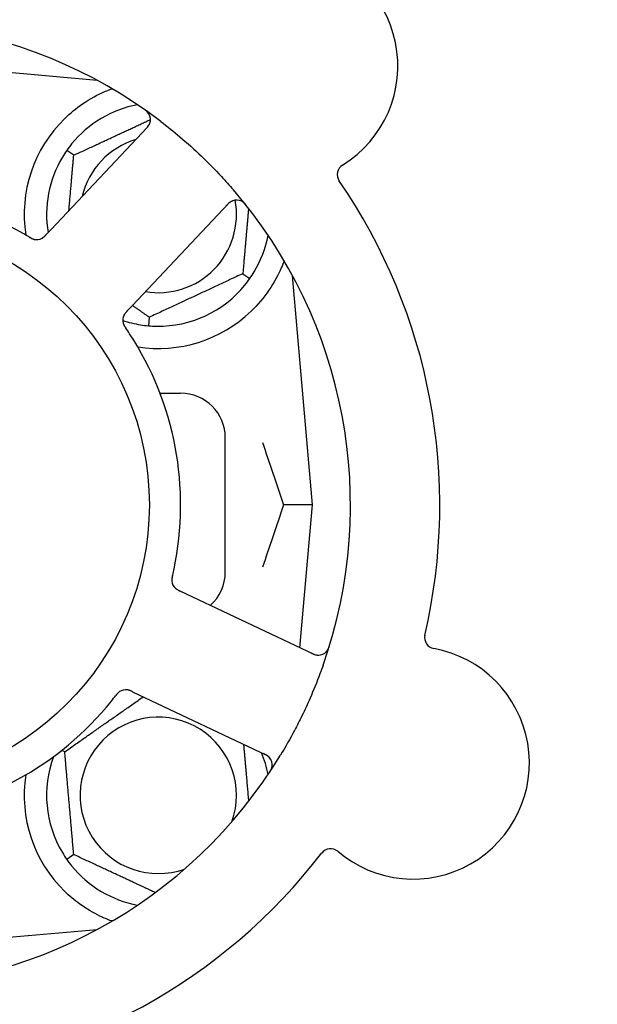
# Model space of a CAD drawing. Header units: inches. Extents: x 18 to 846, y -44 to 561.
# Tile 12 of 256: x 84.94 to 86.56, y 147.37 to 150.13. Entities that reach past the tile are written whole.
import ezdxf

# ---------------------------------------------------------------- set-up
doc = ezdxf.new("R2010")
doc.units = ezdxf.units.IN
doc.header["$LTSCALE"] = 24
doc.header["$MEASUREMENT"] = 0
doc.layers.add('Dimension (ANSI)', color=7, linetype='Continuous', lineweight=25)
doc.layers.add('Visible (ANSI)', color=7, linetype='Continuous', lineweight=30)
doc.styles.add('Note Text (ANSI)', font='tahoma.ttf')
doc.dimstyles.new('SB Fraction-16 (ANSI)', dxfattribs={"dimscale": 24, "dimtxt": 0.125, "dimasz": 0.098425, "dimexe": 0.125, "dimexo": 0.0625, "dimgap": 0.031496, "dimtad": 0, "dimtih": 1, "dimtoh": 1, "dimdec": 4, "dimrnd": 1e-08, "dimzin": 0, "dimdsep": 46, "dimlunit": 5, "dimtxsty": 'Note Text (ANSI)', "dimcen": 0.09, "dimdle": 0.393701, "dimclrd": 256, "dimclre": 256, "dimclrt": 256, "dimadec": 0, "dimazin": 3, "dimtfac": 0.96, "dimtofl": 0, "dimtmove": 0, "dimatfit": 3, "dimfxl": 1, "dimfrac": 2, "dimtolj": 1, "dimtzin": 12, "dimlwd": -1, "dimlwe": -1, "dimarcsym": 0})

# ---------------------------------------------------------------- blocks, each defined once
blk = doc.blocks.new('*D15')
at = {"layer": 'Defpoints', "color": 0, "transparency": 16777216}
for p in [(121.8191, 380.5815), (46.5863, 92.8698), (88.6941, 92.8698)]:
    blk.add_point(p, dxfattribs=at)
at = {"layer": 'Dimension (ANSI)', "transparency": 16777216}
for p, q in [((120.3191, 380.5815), (43.5863, 380.5815)), ((46.5863, 378.2193), (46.5863, 242.3754)), ((46.5863, 95.232), (46.5863, 237.0759)), ((87.1941, 92.8698), (43.5863, 92.8698))]:
    blk.add_line(p, q, dxfattribs=at)
for points in [[(46.1926, 378.2193), (46.98, 378.2193), (46.5863, 380.5815)], [(46.1926, 95.232), (46.98, 95.232), (46.5863, 92.8698)]]:
    blk.add_solid(points, dxfattribs=at)
at = {"layer": 'Dimension (ANSI)', "transparency": 16777216, "insert": (37.4463, 241.6195), "char_height": 3, "attachment_point": 1, "style": 'Note Text (ANSI)'}
blk.add_mtext('\\A1;287 11/16', dxfattribs=at)

msp = doc.modelspace()

# ---------------------------------------------------------------- linework, layer by layer
at = {"layer": 'Visible (ANSI)'}
for p, q in [((85.15685, 149.95749), (84.51486, 150.01366)), ((85.15361, 149.95778), (85.15361, 149.95924)), ((85.2971, 149.82655), (85.02748, 149.54061)), ((85.09089, 149.74799), (85.07138, 149.76165)), ((85.25412, 149.32691), (85.52374, 149.61285)), ((85.02748, 149.54061), (85.01383, 149.52613)), ((85.56383, 149.41683), (85.58335, 149.40317)), ((85.75861, 148.76991), (85.70244, 149.41189)), ((85.24049, 149.31245), (85.25412, 149.32691)), ((85.3022, 149.29483), (85.30013, 149.2711)), ((85.33215, 149.08241), (85.38986, 149.08241)), ((85.51486, 148.58241), (85.51486, 148.95741)), ((85.75861, 148.76991), (85.67714, 148.76991)), ((85.72366, 148.37038), (85.75861, 148.76991)), ((85.40625, 148.52053), (85.38826, 148.52904)), ((85.76151, 148.35248), (85.40625, 148.52053)), ((85.25508, 148.24745), (85.27304, 148.23895)), ((85.27304, 148.23895), (85.62831, 148.07089)), ((85.06573, 148.07941), (85.05731, 148.08334)), ((85.09089, 147.79183), (85.07138, 147.77817)), ((84.51486, 147.52616), (85.15685, 147.58233)), ((85.15361, 147.58058), (85.15361, 147.58204))]:
    msp.add_line(p, q, dxfattribs=at)
msp.add_circle((84.51486, 148.76991), 0.7875, dxfattribs=at)
for centre, radius, start, end in [((85.67254, 149.99769), 0.325, 301.56477, 151.80207), ((84.51486, 148.76991), 1.35, 52.62287, 112.74397), ((85.32736, 149.58241), 0.3125, 100.71622, 140.84193), ((85.27436, 149.84799), 0.03125, 316.68342, 54.83549), ((85.32736, 149.58241), 0.375, 134.27762, 188.78707), ((85.32736, 149.58241), 0.21875, 106.71618, 166.65066), ((85.32736, 149.58241), 0.3125, 149.15807, 189.35248), ((85.85902, 149.69415), 0.03125, 121.56477, 214.51231), ((84.51486, 148.76991), 1.6, 346.81714, 34.5497), ((84.51486, 148.76991), 1.35, 340.62287, 40.74397), ((84.51486, 148.76991), 0.875, 60.19111, 105.17573), ((85.32736, 149.58241), 0.21875, 260.57954, 10.53406), ((85.54648, 149.59141), 0.03125, 38.53135, 136.68342), ((84.98714, 149.54337), 0.03125, 257.46904, 299.46837), ((85.32736, 149.58241), 0.3125, 329.15807, 349.28378), ((85.32736, 149.58241), 0.3125, 269.15807, 320.84193), ((85.25925, 149.2868), 0.03125, 154.67765, 196.13682), ((85.32736, 149.58241), 0.375, 261.21293, 313.75453), ((85.32736, 149.58241), 0.3125, 251.46237, 260.84193), ((84.51486, 148.76991), 0.875, 348.19111, 33.17573), ((85.38986, 148.95741), 0.125, 0, 90), ((85.38986, 148.58241), 0.125, 311.64189, 0), ((85.39641, 148.55976), 0.03125, 185.46904, 227.46837), ((86.10337, 148.39892), 0.03125, 166.85452, 259.80207), ((85.77488, 148.38072), 0.03125, 244.68342, 342.83549), ((86.04029, 148.0483), 0.325, 229.56477, 79.80207), ((85.23648, 148.22168), 0.03125, 82.67765, 124.13682), ((84.51486, 148.76991), 0.875, 276.19111, 321.17573), ((85.32736, 147.95741), 0.21875, 340.34111, 289.65889), ((84.51486, 148.76991), 1.35, 268.62287, 328.74397), ((85.32736, 147.95741), 0.3125, 159.72028, 210.84193), ((85.32736, 147.95741), 0.3125, 10.71622, 22.42184), ((85.61495, 148.04264), 0.03125, 326.53135, 64.68342), ((85.32736, 147.95741), 0.375, 171.21293, 225.72238), ((85.80923, 147.77715), 0.03125, 49.56477, 142.51231), ((84.51486, 148.76991), 1.6, 274.81714, 322.5497), ((85.32736, 147.95741), 0.3125, 219.15807, 259.28378)]:
    msp.add_arc(centre, radius, start, end, dxfattribs=at)
for points, knots in [([(85.06556, 149.8509), (85.0807, 149.86566), (85.09765, 149.87958), (85.13666, 149.90635), (85.15907, 149.91825), (85.1848, 149.9293), (85.19051, 149.9316), (85.19626, 149.93375)], [0.55181372, 0.55181372, 0.55181372, 0.55181372, 0.71000954, 0.71000954, 0.90366002, 0.90366002, 0.95550669, 0.95550669, 0.95550669, 0.95550669]), ([(85.30168, 149.86317), (85.30154, 149.86342), (85.30135, 149.86373), (85.30071, 149.86474), (85.30018, 149.86551), (85.29888, 149.86716), (85.29806, 149.86812), (85.29651, 149.86968), (85.29601, 149.87017), (85.29471, 149.87136), (85.29388, 149.87208), (85.29208, 149.87357), (85.29108, 149.87434), (85.28951, 149.87551), (85.28891, 149.87595), (85.28773, 149.87679), (85.28714, 149.87719), (85.28655, 149.87761)], [0.051298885, 0.051298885, 0.051298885, 0.051298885, 0.057269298, 0.057269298, 0.069785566, 0.069785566, 0.083632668, 0.083632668, 0.089458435, 0.089458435, 0.09782017, 0.09782017, 0.107290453, 0.107290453, 0.113094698, 0.113094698, 0.118968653, 0.118968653, 0.118968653, 0.118968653]), ([(85.33439, 149.8427), (85.35261, 149.82878), (85.37036, 149.81448), (85.40823, 149.78239), (85.42843, 149.76421), (85.46734, 149.72698), (85.48586, 149.70819), (85.5153, 149.6765), (85.52659, 149.66389), (85.53767, 149.65103)], [-0.73117336, -0.73117336, -0.73117336, -0.73117336, -0.55242948, -0.55242948, -0.34016147, -0.34016147, -0.13232742, -0.13232742, 0, 0, 0, 0]), ([(85.29154, 149.82065), (85.29218, 149.82134), (85.29284, 149.82203), (85.29534, 149.82473), (85.29713, 149.82679), (85.2999, 149.83041), (85.30097, 149.83203), (85.30255, 149.8348), (85.30318, 149.83611), (85.30401, 149.83823), (85.30429, 149.83904), (85.30454, 149.8399), (85.3046, 149.84009), (85.30464, 149.84025)], [0, 0, 0, 0, 0.007248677, 0.007248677, 0.028564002, 0.028564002, 0.04748221, 0.04748221, 0.065361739, 0.065361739, 0.076705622, 0.076705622, 0.079955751, 0.079955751, 0.079955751, 0.079955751]), ([(85.53688, 149.62116), (85.5366, 149.62106), (85.53625, 149.62093), (85.53458, 149.62029), (85.533, 149.61953), (85.53027, 149.61791), (85.52902, 149.61706), (85.52597, 149.61467), (85.52414, 149.61304), (85.52161, 149.61054), (85.52087, 149.60979), (85.51948, 149.60834), (85.51882, 149.60764), (85.51817, 149.60694)], [0.058736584, 0.058736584, 0.058736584, 0.058736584, 0.064782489, 0.064782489, 0.086145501, 0.086145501, 0.103238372, 0.103238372, 0.123434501, 0.123434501, 0.131598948, 0.131598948, 0.13893919, 0.13893919, 0.13893919, 0.13893919]), ([(85.57531, 149.60534), (85.57492, 149.60583), (85.57454, 149.60632), (85.57349, 149.60763), (85.57281, 149.60846), (85.57151, 149.60998), (85.5709, 149.61067), (85.5693, 149.61242), (85.56826, 149.61346), (85.56639, 149.6152), (85.56553, 149.61593), (85.56401, 149.61712), (85.56334, 149.61761), (85.56195, 149.61852), (85.56126, 149.61892), (85.56047, 149.61935), (85.5603, 149.61944), (85.56016, 149.61951)], [0, 0, 0, 0, 0.005149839, 0.005149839, 0.013554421, 0.013554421, 0.020527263, 0.020527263, 0.031641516, 0.031641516, 0.041623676, 0.041623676, 0.051235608, 0.051235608, 0.063734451, 0.063734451, 0.067355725, 0.067355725, 0.067355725, 0.067355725]), ([(84.96579, 149.51977), (84.96538, 149.52002), (84.96494, 149.52028), (84.96447, 149.52056), (84.96027, 149.52308), (84.9545, 149.52646), (84.94983, 149.52914)], [0.48080563, 0.48080563, 0.48080563, 0.48080563, 0.5329828, 0.5329828, 0.5329828, 1, 1, 1, 1]), ([(84.96582, 149.51975), (84.96608, 149.5196), (84.96633, 149.51944), (84.96703, 149.51903), (84.96747, 149.51876), (84.96883, 149.51796), (84.96978, 149.51741), (84.97178, 149.51631), (84.97284, 149.51576), (84.97497, 149.51474), (84.976, 149.5143), (84.97807, 149.5135), (84.97903, 149.51321), (84.98023, 149.5129), (84.98056, 149.51282), (84.98081, 149.51277)], [0.001596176, 0.001596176, 0.001596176, 0.001596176, 0.00393777, 0.00393777, 0.007842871, 0.007842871, 0.016055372, 0.016055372, 0.025513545, 0.025513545, 0.037191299, 0.037191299, 0.054193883, 0.054193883, 0.061558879, 0.061558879, 0.061558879, 0.061558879]), ([(84.96582, 149.51975), (84.96629, 149.51947), (84.96676, 149.51919), (84.96769, 149.51863), (84.96816, 149.51835), (84.96972, 149.51743), (84.97083, 149.5168), (84.97266, 149.51582), (84.97342, 149.51544), (84.97518, 149.5146), (84.97611, 149.51421), (84.9778, 149.51358), (84.97857, 149.51334), (84.97981, 149.51299), (84.98033, 149.51287), (84.98064, 149.5128), (84.98069, 149.51279), (84.9807, 149.51279), (84.9807, 149.51279), (84.9807, 149.51279)], [0, 0, 0, 0, 0.004180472, 0.004180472, 0.008305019, 0.008305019, 0.018114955, 0.018114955, 0.025612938, 0.025612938, 0.036850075, 0.036850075, 0.047489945, 0.047489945, 0.056089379, 0.056089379, 0.05828692, 0.05828692, 0.058652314, 0.058652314, 0.058652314, 0.058652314]), ([(85.00139, 149.51556), (85.00147, 149.5156), (85.00156, 149.51565), (85.00183, 149.51579), (85.00202, 149.5159), (85.00289, 149.5164), (85.00369, 149.5169), (85.00554, 149.51821), (85.00666, 149.51909), (85.00885, 149.52104), (85.00993, 149.52208), (85.01146, 149.52364), (85.01194, 149.52413), (85.01265, 149.52487), (85.01288, 149.52512), (85.01335, 149.52562), (85.01358, 149.52586), (85.0138, 149.5261)], [0.038929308, 0.038929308, 0.038929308, 0.038929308, 0.040726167, 0.040726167, 0.043941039, 0.043941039, 0.054249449, 0.054249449, 0.066768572, 0.066768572, 0.07820649, 0.07820649, 0.083402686, 0.083402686, 0.086046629, 0.086046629, 0.08863019, 0.08863019, 0.08863019, 0.08863019]), ([(85.0021, 149.51594), (85.0021, 149.51594), (85.00211, 149.51594), (85.00217, 149.51597), (85.00237, 149.51608), (85.00297, 149.51642), (85.00343, 149.51671), (85.00445, 149.51737), (85.005, 149.51776), (85.00568, 149.51827), (85.00585, 149.5184), (85.0071, 149.51939), (85.00846, 149.52061), (85.01055, 149.52269), (85.01116, 149.52332), (85.01212, 149.52431), (85.01244, 149.52466), (85.01311, 149.52537), (85.01346, 149.52574), (85.0138, 149.5261)], [0.028019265, 0.028019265, 0.028019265, 0.028019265, 0.028672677, 0.028672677, 0.033062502, 0.033062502, 0.040781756, 0.040781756, 0.051074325, 0.051074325, 0.054504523, 0.054504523, 0.075062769, 0.075062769, 0.083066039, 0.083066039, 0.087153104, 0.087153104, 0.091266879, 0.091266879, 0.091266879, 0.091266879]), ([(85.67925, 149.45299), (85.67684, 149.44638), (85.67423, 149.43975), (85.66294, 149.41365), (85.65123, 149.39162), (85.62225, 149.34935), (85.60503, 149.3291), (85.5867, 149.31154)], [1.38940877, 1.38940877, 1.38940877, 1.38940877, 1.45134152, 1.45134152, 1.64787025, 1.64787025, 1.84130789, 1.84130789, 1.84130789, 1.84130789]), ([(85.24046, 149.31242), (85.24026, 149.3122), (85.24005, 149.31199), (85.23893, 149.3108), (85.23799, 149.30979), (85.23609, 149.30764), (85.23512, 149.30647), (85.23349, 149.30431), (85.2328, 149.3033), (85.23162, 149.30136), (85.23112, 149.30039), (85.23073, 149.29956), (85.23068, 149.29944), (85.23063, 149.29934)], [0, 0, 0, 0, 0.002309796, 0.002309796, 0.012623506, 0.012623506, 0.024338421, 0.024338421, 0.035397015, 0.035397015, 0.047442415, 0.047442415, 0.049661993, 0.049661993, 0.049661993, 0.049661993]), ([(85.24049, 149.31245), (85.24013, 149.31207), (85.23976, 149.31168), (85.23906, 149.31093), (85.23871, 149.31056), (85.23794, 149.30972), (85.23752, 149.30926), (85.23603, 149.3076), (85.2351, 149.30651), (85.23373, 149.30474), (85.23317, 149.30394), (85.23223, 149.30246), (85.23184, 149.30179), (85.23125, 149.30067), (85.231, 149.30016), (85.23086, 149.29986), (85.23084, 149.29982), (85.23084, 149.29982), (85.23084, 149.29982), (85.23084, 149.29982)], [0, 0, 0, 0, 0.004355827, 0.004355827, 0.0086878, 0.0086878, 0.014307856, 0.014307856, 0.029588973, 0.029588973, 0.043844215, 0.043844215, 0.054171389, 0.054171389, 0.061954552, 0.061954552, 0.063871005, 0.063871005, 0.063878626, 0.063878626, 0.063878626, 0.063878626]), ([(85.22903, 149.27884), (85.22909, 149.27861), (85.22918, 149.27833), (85.22944, 149.27748), (85.22965, 149.27688), (85.23014, 149.27563), (85.23042, 149.27498), (85.23102, 149.2737), (85.23133, 149.27308), (85.23213, 149.27161), (85.23264, 149.27071), (85.23343, 149.26941), (85.23367, 149.26903), (85.23457, 149.26762), (85.23525, 149.26658), (85.23616, 149.26525), (85.23639, 149.26491), (85.23671, 149.26444), (85.23681, 149.26429), (85.23691, 149.26415)], [0.044252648, 0.044252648, 0.044252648, 0.044252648, 0.050671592, 0.050671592, 0.061250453, 0.061250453, 0.071050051, 0.071050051, 0.078610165, 0.078610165, 0.087196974, 0.087196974, 0.090753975, 0.090753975, 0.100050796, 0.100050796, 0.103147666, 0.103147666, 0.104517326, 0.104517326, 0.104517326, 0.104517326]), ([(85.22913, 149.27848), (85.22913, 149.27848), (85.22914, 149.27845), (85.22917, 149.27831), (85.22921, 149.27818), (85.22934, 149.27775), (85.22945, 149.2774), (85.22986, 149.27624), (85.2302, 149.27537), (85.23105, 149.27356), (85.23152, 149.27262), (85.23273, 149.27049), (85.23349, 149.26925), (85.23503, 149.26689), (85.23582, 149.26574), (85.23669, 149.26446), (85.2368, 149.2643), (85.23691, 149.26415)], [0.030853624, 0.030853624, 0.030853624, 0.030853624, 0.032941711, 0.032941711, 0.036385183, 0.036385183, 0.042347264, 0.042347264, 0.055267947, 0.055267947, 0.065838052, 0.065838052, 0.077516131, 0.077516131, 0.087897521, 0.087897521, 0.089364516, 0.089364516, 0.089364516, 0.089364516]), ([(85.36737, 148.57277), (85.36747, 148.57324), (85.36759, 148.57374), (85.36771, 148.57427), (85.36881, 148.57904), (85.37024, 148.58558), (85.37134, 148.59084)], [0.48080563, 0.48080563, 0.48080563, 0.48080563, 0.5329828, 0.5329828, 0.5329828, 1, 1, 1, 1]), ([(85.36736, 148.57274), (85.36723, 148.5722), (85.36711, 148.57167), (85.36687, 148.57061), (85.36675, 148.57008), (85.36635, 148.5683), (85.3661, 148.56706), (85.36573, 148.56501), (85.3656, 148.56417), (85.36535, 148.56225), (85.36527, 148.56123), (85.36519, 148.55944), (85.3652, 148.55863), (85.36525, 148.55734), (85.3653, 148.55681), (85.36533, 148.55649), (85.36533, 148.55645), (85.36533, 148.55643), (85.36533, 148.55643), (85.36533, 148.55643)], [0, 0, 0, 0, 0.004180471, 0.004180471, 0.008305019, 0.008305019, 0.018114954, 0.018114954, 0.025612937, 0.025612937, 0.036850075, 0.036850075, 0.047489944, 0.047489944, 0.05608938, 0.05608938, 0.05828692, 0.05828692, 0.058652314, 0.058652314, 0.058652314, 0.058652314]), ([(85.36736, 148.57274), (85.36729, 148.57244), (85.36722, 148.57215), (85.36704, 148.57136), (85.36693, 148.57087), (85.36658, 148.56932), (85.36636, 148.56825), (85.36593, 148.56601), (85.36573, 148.56483), (85.36541, 148.56248), (85.36532, 148.56137), (85.3652, 148.55916), (85.36522, 148.55816), (85.36529, 148.55692), (85.36532, 148.55658), (85.36535, 148.55632)], [0.001596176, 0.001596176, 0.001596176, 0.001596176, 0.003937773, 0.003937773, 0.007842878, 0.007842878, 0.016055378, 0.016055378, 0.025513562, 0.025513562, 0.03719134, 0.03719134, 0.0541939, 0.0541939, 0.061558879, 0.061558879, 0.061558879, 0.061558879]), ([(85.37436, 148.53761), (85.37442, 148.53755), (85.3745, 148.53748), (85.37472, 148.53727), (85.37488, 148.53712), (85.37563, 148.53644), (85.37635, 148.53584), (85.37816, 148.53448), (85.37935, 148.53369), (85.38187, 148.53221), (85.38321, 148.5315), (85.38516, 148.53053), (85.38577, 148.53023), (85.3867, 148.52978), (85.38701, 148.52964), (85.38762, 148.52935), (85.38792, 148.5292), (85.38822, 148.52906)], [0.038929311, 0.038929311, 0.038929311, 0.038929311, 0.040726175, 0.040726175, 0.043941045, 0.043941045, 0.054249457, 0.054249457, 0.066768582, 0.066768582, 0.078206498, 0.078206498, 0.083402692, 0.083402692, 0.086046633, 0.086046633, 0.088630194, 0.088630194, 0.088630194, 0.088630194]), ([(85.37494, 148.53705), (85.37494, 148.53705), (85.37494, 148.53704), (85.375, 148.537), (85.37516, 148.53684), (85.37567, 148.53638), (85.37608, 148.53603), (85.37703, 148.53526), (85.37757, 148.53486), (85.37827, 148.53437), (85.37845, 148.53425), (85.37977, 148.53337), (85.38135, 148.53245), (85.38398, 148.5311), (85.38476, 148.53072), (85.386, 148.53012), (85.38643, 148.52991), (85.38731, 148.52949), (85.38777, 148.52927), (85.38822, 148.52906)], [0.028019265, 0.028019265, 0.028019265, 0.028019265, 0.028672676, 0.028672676, 0.033062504, 0.033062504, 0.040781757, 0.040781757, 0.051074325, 0.051074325, 0.054504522, 0.054504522, 0.07506277, 0.07506277, 0.083066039, 0.083066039, 0.087153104, 0.087153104, 0.091266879, 0.091266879, 0.091266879, 0.091266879]), ([(85.75418, 148.35594), (85.75503, 148.35554), (85.75589, 148.35513), (85.75924, 148.35359), (85.76175, 148.35252), (85.76604, 148.35101), (85.76792, 148.35049), (85.77105, 148.34984), (85.77248, 148.34965), (85.77476, 148.34951), (85.77561, 148.3495), (85.77651, 148.34952), (85.7767, 148.34953), (85.77687, 148.34954)], [0, 0, 0, 0, 0.007248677, 0.007248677, 0.028564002, 0.028564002, 0.047482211, 0.047482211, 0.06536174, 0.06536174, 0.076705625, 0.076705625, 0.079955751, 0.079955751, 0.079955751, 0.079955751]), ([(85.79775, 148.35944), (85.79794, 148.35965), (85.79818, 148.35992), (85.79895, 148.36084), (85.79951, 148.36159), (85.80068, 148.36333), (85.80134, 148.36441), (85.80235, 148.36636), (85.80266, 148.36699), (85.80339, 148.36859), (85.80382, 148.36961), (85.80468, 148.37178), (85.80511, 148.37297), (85.80573, 148.37483), (85.80596, 148.37553), (85.80639, 148.37692), (85.8066, 148.37759), (85.80681, 148.37828)], [0.051298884, 0.051298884, 0.051298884, 0.051298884, 0.057269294, 0.057269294, 0.069785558, 0.069785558, 0.083632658, 0.083632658, 0.089458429, 0.089458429, 0.097820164, 0.097820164, 0.107290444, 0.107290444, 0.113094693, 0.113094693, 0.118968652, 0.118968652, 0.118968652, 0.118968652]), ([(85.78839, 148.322), (85.7855, 148.31379), (85.78253, 148.3056), (85.77086, 148.27435), (85.76169, 148.25171), (85.74465, 148.21273), (85.73709, 148.19635), (85.72249, 148.16629), (85.71555, 148.15259), (85.69597, 148.11555), (85.68285, 148.0924), (85.66892, 148.06944)], [-0.73117437, -0.73117437, -0.73117437, -0.73117437, -0.66329539, -0.66329539, -0.47009836, -0.47009836, -0.32966499, -0.32966499, -0.20932583, -0.20932583, 0, 0, 0, 0]), ([(85.21957, 148.24796), (85.21938, 148.24783), (85.21913, 148.24766), (85.21841, 148.24715), (85.2179, 148.24677), (85.21686, 148.24592), (85.21633, 148.24545), (85.2153, 148.24448), (85.21481, 148.244), (85.21365, 148.24278), (85.21296, 148.24202), (85.21197, 148.24086), (85.21168, 148.24051), (85.21061, 148.23923), (85.20984, 148.23826), (85.20885, 148.23698), (85.2086, 148.23666), (85.20825, 148.23621), (85.20814, 148.23607), (85.20803, 148.23593)], [0.044252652, 0.044252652, 0.044252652, 0.044252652, 0.050671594, 0.050671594, 0.061250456, 0.061250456, 0.071050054, 0.071050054, 0.078610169, 0.078610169, 0.087196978, 0.087196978, 0.090753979, 0.090753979, 0.100050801, 0.100050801, 0.10314767, 0.10314767, 0.10451733, 0.10451733, 0.10451733, 0.10451733]), ([(85.21926, 148.24776), (85.21926, 148.24776), (85.21923, 148.24774), (85.21912, 148.24766), (85.219, 148.24759), (85.21863, 148.24733), (85.21834, 148.24712), (85.21736, 148.24637), (85.21664, 148.24578), (85.21517, 148.24441), (85.21443, 148.24367), (85.21278, 148.24187), (85.21184, 148.24076), (85.21006, 148.23856), (85.20921, 148.23746), (85.20827, 148.23623), (85.20815, 148.23608), (85.20803, 148.23593)], [0.030853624, 0.030853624, 0.030853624, 0.030853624, 0.032941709, 0.032941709, 0.03638518, 0.03638518, 0.042347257, 0.042347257, 0.055267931, 0.055267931, 0.065838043, 0.065838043, 0.077516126, 0.077516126, 0.087897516, 0.087897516, 0.089364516, 0.089364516, 0.089364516, 0.089364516]), ([(85.25504, 148.24747), (85.25477, 148.24759), (85.25451, 148.24772), (85.25303, 148.24842), (85.25178, 148.249), (85.24914, 148.25015), (85.24773, 148.25071), (85.24518, 148.2516), (85.244, 148.25194), (85.2418, 148.25246), (85.24072, 148.25263), (85.23981, 148.25275), (85.23967, 148.25276), (85.23956, 148.25278)], [0, 0, 0, 0, 0.002309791, 0.002309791, 0.012623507, 0.012623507, 0.024338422, 0.024338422, 0.035397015, 0.035397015, 0.047442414, 0.047442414, 0.049661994, 0.049661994, 0.049661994, 0.049661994]), ([(85.25508, 148.24745), (85.2546, 148.24767), (85.25412, 148.2479), (85.25319, 148.24834), (85.25273, 148.24856), (85.2517, 148.24903), (85.25113, 148.24929), (85.24909, 148.2502), (85.24777, 148.25074), (85.24566, 148.25149), (85.24473, 148.25178), (85.24302, 148.25222), (85.24227, 148.25238), (85.24102, 148.2526), (85.24046, 148.25268), (85.24013, 148.25272), (85.24009, 148.25272), (85.24009, 148.25272), (85.24009, 148.25272), (85.24009, 148.25272)], [0, 0, 0, 0, 0.004355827, 0.004355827, 0.008687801, 0.008687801, 0.014307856, 0.014307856, 0.029588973, 0.029588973, 0.043844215, 0.043844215, 0.054171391, 0.054171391, 0.061954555, 0.061954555, 0.063871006, 0.063871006, 0.063878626, 0.063878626, 0.063878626, 0.063878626]), ([(85.64027, 148.06096), (85.64009, 148.0612), (85.63986, 148.06149), (85.63873, 148.06288), (85.63752, 148.06415), (85.63514, 148.06624), (85.63394, 148.06717), (85.63073, 148.06933), (85.62861, 148.07057), (85.62545, 148.07221), (85.62451, 148.07267), (85.6227, 148.07355), (85.62183, 148.07396), (85.62097, 148.07437)], [0.058736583, 0.058736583, 0.058736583, 0.058736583, 0.064782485, 0.064782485, 0.086145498, 0.086145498, 0.103238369, 0.103238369, 0.1234345, 0.1234345, 0.131598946, 0.131598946, 0.138939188, 0.138939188, 0.138939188, 0.138939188]), ([(85.6371, 148.01952), (85.63745, 148.02005), (85.63779, 148.02056), (85.63872, 148.02196), (85.6393, 148.02287), (85.64034, 148.02457), (85.64081, 148.02536), (85.64197, 148.02743), (85.64265, 148.02874), (85.64372, 148.03105), (85.64415, 148.0321), (85.64482, 148.03391), (85.64507, 148.0347), (85.64551, 148.0363), (85.64568, 148.03708), (85.64584, 148.03797), (85.64587, 148.03815), (85.6459, 148.03831)], [0, 0, 0, 0, 0.005149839, 0.005149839, 0.013554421, 0.013554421, 0.020527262, 0.020527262, 0.031641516, 0.031641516, 0.041623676, 0.041623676, 0.051235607, 0.051235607, 0.06373445, 0.06373445, 0.067355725, 0.067355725, 0.067355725, 0.067355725]), ([(85.19626, 147.60607), (85.18546, 147.6101), (85.17443, 147.61482), (85.14632, 147.6284), (85.12669, 147.63977), (85.09296, 147.66411), (85.07855, 147.67626), (85.06556, 147.68892)], [1.39731378, 1.39731378, 1.39731378, 1.39731378, 1.49356897, 1.49356897, 1.66386875, 1.66386875, 1.79881771, 1.79881771, 1.79881771, 1.79881771])]:
    msp.add_open_spline(points, degree=3, knots=knots, dxfattribs=at)
for points, weights in [([(85.19626, 149.93375), (85.19783, 149.93362), (85.1994, 149.93349)], [0.999914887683, 0.9999148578, 0.999914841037]), ([(85.09089, 149.74799), (85.20252, 149.80004), (85.30561, 149.84811)], [1.04422863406, 1.17902301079, 1.08886732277]), ([(85.07738, 149.59352), (85.08365, 149.66524), (85.09089, 149.74799)], [1.12448377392, 1.13145726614, 1.04422863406]), ([(85.57982, 149.59959), (85.57235, 149.51422), (85.56383, 149.41683)], [1.11819795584, 1.14843950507, 1.04422863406]), ([(85.56383, 149.41683), (85.43302, 149.35583), (85.3022, 149.29483)], [1.04422863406, 1.20577136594, 1.04422863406]), ([(85.3022, 149.29483), (85.27759, 149.31207), (85.25503, 149.32787)], [1.04422863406, 1.07418802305, 1.09303499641]), ([(85.06573, 148.07941), (85.1774, 148.1576), (85.2853, 148.23315)], [1.04422863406, 1.19550179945, 1.06346205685]), ([(85.09089, 147.79183), (85.07831, 147.93562), (85.06573, 148.07941)], [1.04422863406, 1.20577136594, 1.04422863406]), ([(85.5658, 148.10046), (85.57314, 148.01657), (85.57982, 147.94023)], [1.06521891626, 1.14516515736, 1.11819795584]), ([(85.31894, 147.68549), (85.2083, 147.73709), (85.09089, 147.79183)], [1.07748863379, 1.18694802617, 1.04422863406]), ([(85.1994, 147.60633), (85.19783, 147.6062), (85.19626, 147.60607)], [0.999914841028, 0.999914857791, 0.999914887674])]:
    msp.add_rational_spline(points, weights, degree=2, dxfattribs=at)
for points in [[(85.07138, 149.76165), (85.06701, 149.7554), (85.06276, 149.74882), (85.05905, 149.74262)], [(85.08505, 149.77974), (85.08048, 149.77414), (85.07575, 149.76789), (85.07138, 149.76165)], [(85.56968, 149.38508), (85.57424, 149.39068), (85.57897, 149.39693), (85.58335, 149.40317)], [(85.58335, 149.40317), (85.58771, 149.40941), (85.59196, 149.41599), (85.59567, 149.4222)], [(85.24723, 149.24872), (85.24396, 149.25372), (85.23969, 149.26007), (85.23691, 149.26415)], [(85.27762, 149.27389), (85.28476, 149.27274), (85.29253, 149.27177), (85.30013, 149.2711)], [(85.30013, 149.2711), (85.30772, 149.27044), (85.31554, 149.27005), (85.32277, 149.26994)], [(85.61884, 148.94422), (85.63738, 148.8896), (85.6575, 148.83018), (85.67714, 148.76991)], [(85.67714, 148.76991), (85.6575, 148.70963), (85.63738, 148.65023), (85.61884, 148.5956)], [(85.19655, 148.22134), (85.2003, 148.226), (85.20502, 148.23202), (85.20804, 148.23593)], [(85.05905, 147.7972), (85.06276, 147.79099), (85.06701, 147.78441), (85.07138, 147.77817)], [(85.07138, 147.77817), (85.07575, 147.77193), (85.08048, 147.76568), (85.08505, 147.76008)]]:
    msp.add_open_spline(points, degree=3, dxfattribs=at)

# ---------------------------------------------------------------- dimensions: what is measured, and where the dimension line sits
at = {"layer": 'Dimension (ANSI)'}
dim = msp.add_linear_dim(base=(46.58635, 92.8698), p1=(121.81912, 380.5815), p2=(88.69412, 92.8698), angle=270, dimstyle='SB Fraction-16 (ANSI)', override={"dimgap": 0.031496, "dimdec": 4, "dimtol": 0, "dimlim": 0, "dimtp": 0, "dimtm": 0, "dimtdec": 2, "dimatfit": 1}, dxfattribs=at)
dim.commit()
dim.dimension.update_dxf_attribs({"geometry": '*D15', "text_midpoint": (46.58635, 239.72565), "dimtype": 160})

doc.saveas('drawing.dxf')
